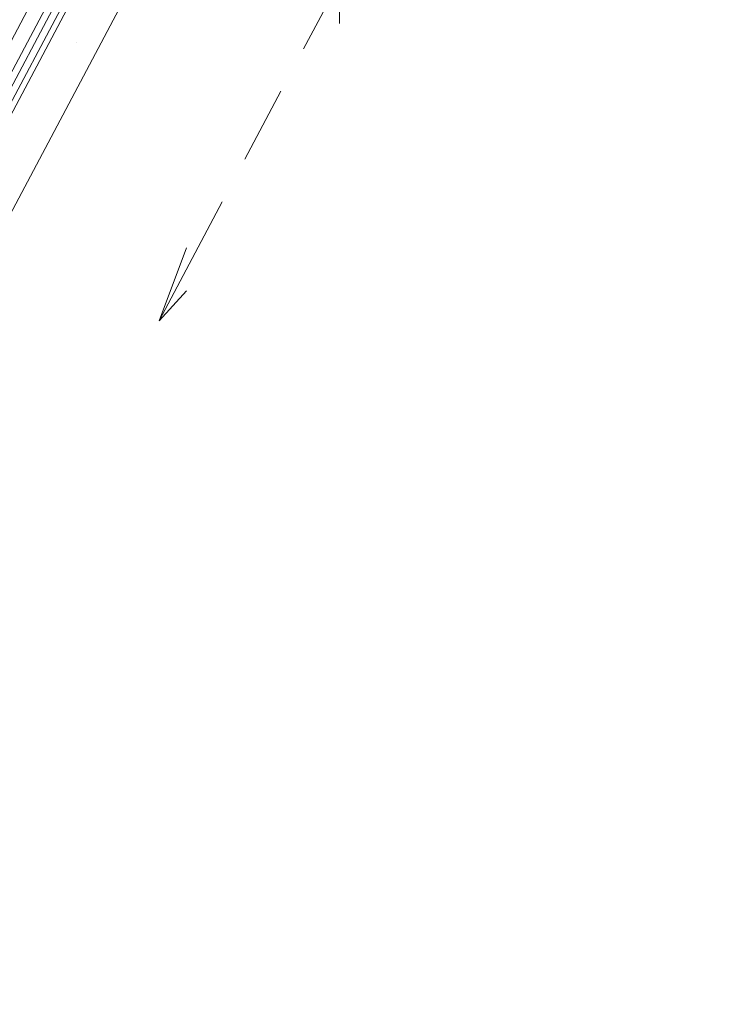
# Model space of a CAD drawing. Header units: millimetres. Extents: x -2220 to 52371, y -4077 to 6953.
# Tile 168 of 228: x 18057 to 18676, y -3106 to -2238. Entities that reach past the tile are written whole.
import ezdxf

# ---------------------------------------------------------------- set-up
doc = ezdxf.new("R2010")
doc.units = ezdxf.units.MM
doc.header["$MEASUREMENT"] = 0
doc.linetypes.add('Wipeout_Contour', pattern=[1000, 0, -1000])
doc.layers.add('Nuevo_12_FAÇ_Façana', color=7, linetype='Continuous')
doc.layers.add('Nuevo_Puertas Archicad', color=7, linetype='Continuous')
doc.layers.add('Nuevo_12_FAÇ_Façana_Pluma_Nº__1', color=7, linetype='Continuous', lineweight=5)
doc.layers.add('Nuevo_Puertas Archicad_Pluma_Nº__1', color=7, linetype='Continuous', lineweight=5)
for name, color, linetype, lineweight, true_color in [('Nuevo_12_FAÇ_Façana_Pluma_Nº__171', 171, 'Continuous', 13, 0xaaaaff), ('Nuevo_12_FAÇ_Façana_Pluma_Nº__177', 7, 'Continuous', 15, 0xf7e046), ('Nuevo_Puertas Archicad_Pluma_Nº__3', 7, 'Continuous', 5, 0xa4a4a4)]:
    doc.layers.add(name, color=color, linetype=linetype, lineweight=lineweight, true_color=true_color)
pattern_1 = [(45, (0, 0), (-183.8478, 183.8478), [195, -65]), (45, (7e-14, 183.85), (-183.8478, 183.8478), [195, -65])]

# ---------------------------------------------------------------- blocks, each defined once
blk = doc.blocks.new('Elem Sección_57_1')
at = {"color": 254, "linetype": 'Wipeout_Contour', "lineweight": 0, "ltscale": 72161.854816}
blk.add_wipeout([(17275.84, -3715.63), (17288.64, -3719.55), (18325.26, -1763.55), (18312.46, -1759.62)], dxfattribs=at).dxf.layer = 'Nuevo_12_FAÇ_Façana'
at = {"layer": 'Nuevo_12_FAÇ_Façana_Pluma_Nº__177', "linetype": 'Continuous', "lineweight": 15, "true_color": 0xf7e046}
h = blk.add_hatch(dxfattribs=at)
h.set_pattern_fill('Panellat_HPL_0001', color=53, style=0, pattern_type=2)
h.set_pattern_definition(pattern_1)
h.paths.add_polyline_path([(17275.84, -3715.63), (17288.64, -3719.55), (18325.26, -1763.55), (18312.46, -1759.62)])
at = {"color": 254, "linetype": 'Wipeout_Contour', "lineweight": 0, "ltscale": 72108.966522}
blk.add_wipeout([(17263.05, -3711.7), (17275.84, -3715.63), (18312.46, -1759.62), (18299.67, -1755.69)], dxfattribs=at).dxf.layer = 'Nuevo_12_FAÇ_Façana'
at = {"layer": 'Nuevo_12_FAÇ_Façana_Pluma_Nº__177', "linetype": 'Continuous', "lineweight": 15, "true_color": 0xf7e046}
h = blk.add_hatch(dxfattribs=at)
h.set_pattern_fill('Panellat_HPL_0001', color=53, style=0, pattern_type=2)
h.set_pattern_definition(pattern_1)
h.paths.add_polyline_path([(17263.05, -3711.7), (17275.84, -3715.63), (18312.46, -1759.62), (18299.67, -1755.69)])
at = {"color": 254, "linetype": 'Wipeout_Contour', "lineweight": 0, "ltscale": 72224.914872}
blk.add_wipeout([(17294.54, -3721.37), (17300.45, -3723.18), (18337.07, -1767.17), (18331.16, -1765.36)], dxfattribs=at).dxf.layer = 'Nuevo_12_FAÇ_Façana'
at = {"layer": 'Nuevo_12_FAÇ_Façana_Pluma_Nº__171', "linetype": 'Continuous', "lineweight": 13, "true_color": 0xaaaaff}
h = blk.add_hatch(dxfattribs=at)
h.set_pattern_fill('Panellat_HPL_0001', color=161, style=0, pattern_type=2)
h.set_pattern_definition(pattern_1)
h.paths.add_polyline_path([(17294.54, -3721.37), (17300.45, -3723.18), (18337.07, -1767.17), (18331.16, -1765.36)])
at = {"layer": 'Nuevo_12_FAÇ_Façana_Pluma_Nº__1', "color": 7, "linetype": 'Continuous', "lineweight": 5}
for p, q in [((18312.46, -1759.62), (17275.84, -3715.63)), ((18325.26, -1763.55), (17288.64, -3719.55)), ((18331.16, -1765.36), (17294.54, -3721.37)), ((18337.07, -1767.17), (17300.45, -3723.18))]:
    blk.add_line(p, q, dxfattribs=at)
blk = doc.blocks.new('Elem Sección_58_1')
at = {"layer": 'Nuevo_Puertas Archicad', "linetype": 'Continuous', "lineweight": 0, "true_color": 0xffffff}
h = blk.add_hatch(dxfattribs=at)
h.set_pattern_fill('Hormigón_en_Masa_0001', style=0, pattern_type=2)
h.set_pattern_definition([(0, (0, 0), (0, 779.423), [48.75, -401.25]), (0, (225, 389.7), (0, 779.423), [48.75, -401.25]), (60, (0, 0), (-675, 389.71), [48.75, -401.25]), (60, (450, 0), (-675, 389.71), [48.75, -401.25]), (120, (48.75, 0), (675, 389.71), [48.75, -401.25]), (120, (498.75, 0), (675, 389.71), [48.75, -401.25]), (0, (0, 75), (0, 150), [0, -150, 0, -225]), (45, (75, 75), (-106.066, 106.066), [0, -112.5, 0, -187.5])])
h.paths.add_polyline_path([(18675.82, -1225.13), (18636.46, -1213.05), (17802.7, -2786.27), (17842.06, -2798.35)])
at = {"layer": 'Nuevo_Puertas Archicad_Pluma_Nº__1', "color": 7, "linetype": 'Continuous', "lineweight": 5}
for p, q in [((18636.46, -1213.05), (17802.7, -2786.27)), ((18675.82, -1225.13), (17842.06, -2798.35))]:
    blk.add_line(p, q, dxfattribs=at)
at = {"layer": 'Nuevo_Puertas Archicad_Pluma_Nº__3', "color": 253, "linetype": 'Continuous', "lineweight": 5, "true_color": 0xa4a4a4}
for p, q in [((18338.45, -2203.53), (18306.68, -2263.46)), ((18338.45, -2203.53), (18338.45, -2241.27)), ((18286.83, -2300.92), (18255.07, -2360.85)), ((18235.22, -2398.31), (18211.4, -2443.26)), ((18179.63, -2503.19), (18203.7, -2438.91)), ((18211.4, -2443.26), (18179.63, -2503.19)), ((18179.63, -2503.19), (18203.7, -2476.65))]:
    blk.add_line(p, q, dxfattribs=at)

msp = doc.modelspace()

# ---------------------------------------------------------------- block references
at = {"layer": 'Nuevo_12_FAÇ_Façana', "lineweight": 0}
msp.add_blockref('Elem Sección_57_1', (0, 0), dxfattribs=at)

# ---------------------------------------------------------------- next in the draw order: block references
at = {"layer": 'Nuevo_Puertas Archicad', "lineweight": 0}
msp.add_blockref('Elem Sección_58_1', (0, 0), dxfattribs=at)

doc.saveas('drawing.dxf')
